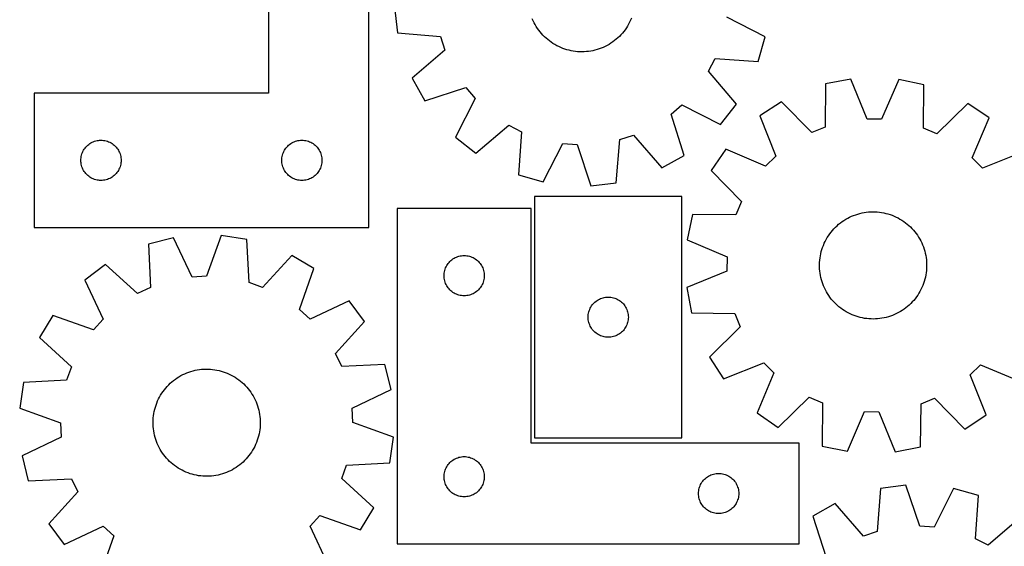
# Model space of a CAD drawing. Header units: millimetres. Extents: x 7 to 1243, y 7 to 1509.
# Tile 5 of 25: x 7 to 448, y 740 to 976. Entities that reach past the tile are written whole.
import ezdxf

# ---------------------------------------------------------------- set-up
doc = ezdxf.new("R2010")
doc.units = ezdxf.units.MM
doc.layers.add('CUT', color=7, linetype='CONTINUOUS', true_color=0x000000)

msp = doc.modelspace()

# ---------------------------------------------------------------- linework, layer by layer
at = {"layer": 'CUT'}
for p, q in [((117.949553, 1062.727327), (117.949553, 942.727327)), ((162.949553, 882.727327), (162.949553, 1062.727327)), ((174.396078, 981.267792), (175.738718, 969.809922)), ((236.519451, 975.211184), (236.126392, 976.107956)), ((236.948761, 974.331191), (236.519451, 975.211184)), ((280.181222, 975.433265), (279.760886, 974.54895)), ((280.565138, 976.333988), (280.181222, 975.433265)), ((340.500715, 968.00099), (323.277005, 976.877151)), ((237.413607, 973.469441), (236.948761, 974.331191)), ((237.913217, 972.627368), (237.413607, 973.469441)), ((238.446757, 971.806375), (237.913217, 972.627368)), ((239.01334, 971.007827), (238.446757, 971.806375)), ((239.612024, 970.233054), (239.01334, 971.007827)), ((277.139449, 970.423933), (276.517321, 969.667857)), ((277.730221, 971.204756), (277.139449, 970.423933)), ((278.288651, 972.009026), (277.730221, 971.204756)), ((278.813813, 972.835405), (278.288651, 972.009026)), ((279.30483, 973.682516), (278.813813, 972.835405)), ((279.760886, 974.54895), (279.30483, 973.682516)), ((175.738718, 969.809922), (195.048111, 968.200647)), ((195.048111, 968.200647), (197.027935, 962.083215)), ((240.241811, 969.483345), (239.612024, 970.233054)), ((240.901654, 968.759949), (240.241811, 969.483345)), ((241.590453, 968.064068), (240.901654, 968.759949)), ((242.307064, 967.396862), (241.590453, 968.064068)), ((243.050293, 966.75944), (242.307064, 967.396862)), ((243.818902, 966.152864), (243.050293, 966.75944)), ((244.611614, 965.578144), (243.818902, 966.152864)), ((272.974294, 966.30116), (272.18747, 965.718405)), ((273.736694, 966.915523), (272.974294, 966.30116)), ((274.4734, 967.560472), (273.736694, 966.915523)), ((275.183186, 968.234934), (274.4734, 967.560472)), ((275.864872, 968.937785), (275.183186, 968.234934)), ((276.517321, 969.667857), (275.864872, 968.937785)), ((337.356415, 956.901493), (340.500715, 968.00099)), ((197.027935, 962.083215), (182.322875, 949.465623)), ((245.427108, 965.036235), (244.611614, 965.578144)), ((246.264026, 964.52804), (245.427108, 965.036235)), ((247.120977, 964.054405), (246.264026, 964.52804)), ((247.996534, 963.616117), (247.120977, 964.054405)), ((248.889239, 963.213908), (247.996534, 963.616117)), ((249.797607, 962.848445), (248.889239, 963.213908)), ((250.720125, 962.520337), (249.797607, 962.848445)), ((251.655259, 962.23013), (250.720125, 962.520337)), ((252.601452, 961.978308), (251.655259, 962.23013)), ((253.557129, 961.765289), (252.601452, 961.978308)), ((254.520699, 961.591429), (253.557129, 961.765289)), ((255.490559, 961.457015), (254.520699, 961.591429)), ((261.35101, 961.486824), (260.377489, 961.382173)), ((262.319453, 961.631096), (261.35101, 961.486824)), ((263.281204, 961.81475), (262.319453, 961.631096)), ((264.234665, 962.037479), (263.281204, 961.81475)), ((265.178247, 962.298914), (264.234665, 962.037479)), ((266.11038, 962.598618), (265.178247, 962.298914)), ((267.029513, 962.936093), (266.11038, 962.598618)), ((267.934117, 963.310777), (267.029513, 962.936093)), ((268.822684, 963.722047), (267.934117, 963.310777)), ((269.693737, 964.169219), (268.822684, 963.722047)), ((270.545825, 964.651547), (269.693737, 964.169219)), ((271.377531, 965.168229), (270.545825, 964.651547)), ((272.18747, 965.718405), (271.377531, 965.168229)), ((256.465094, 961.362273), (255.490559, 961.457015)), ((257.442683, 961.307359), (256.465094, 961.362273)), ((258.421698, 961.292366), (257.442683, 961.307359)), ((259.40051, 961.317318), (258.421698, 961.292366)), ((260.377489, 961.382173), (259.40051, 961.317318)), ((315.110652, 952.651931), (318.036383, 958.377556)), ((318.036383, 958.377556), (337.356415, 956.901493)), ((182.322875, 949.465623), (187.948049, 939.393737)), ((327.626526, 937.860199), (315.110652, 952.651931)), ((378.892903, 949.120431), (367.557743, 946.975757)), ((386.202048, 931.175548), (378.892903, 949.120431)), ((400.275176, 948.920402), (392.631595, 931.115401)), ((411.568229, 946.564045), (400.275176, 948.920402)), ((187.948049, 939.393737), (206.403445, 945.296346)), ((206.403445, 945.296346), (210.573604, 940.402221)), ((367.557743, 946.975757), (367.309674, 927.601009)), ((411.453789, 927.188046), (411.568229, 946.564045)), ((117.949553, 942.727327), (12.949553, 942.727327)), ((12.949553, 942.727327), (12.949553, 882.727327)), ((210.573604, 940.402221), (201.816443, 923.117704)), ((298.295335, 933.395874), (303.18946, 937.566033)), ((303.18946, 937.566033), (320.473978, 928.808872)), ((320.473978, 928.808872), (327.626526, 937.860199)), ((347.726551, 938.977918), (338.07496, 932.65872)), ((361.34653, 925.196097), (347.726551, 938.977918)), ((431.246326, 938.196601), (417.370898, 924.671996)), ((440.778007, 931.697946), (431.246326, 938.196601)), ((304.197944, 914.940478), (298.295335, 933.395874)), ((338.07496, 932.65872), (345.26017, 914.663855)), ((392.631595, 931.115401), (386.202048, 931.175548)), ((433.257405, 913.840651), (440.778007, 931.697946)), ((210.86777, 915.965156), (225.659501, 928.48103)), ((225.659501, 928.48103), (231.385127, 925.555299)), ((367.309674, 927.601009), (361.34653, 925.196097)), ((417.370898, 924.671996), (411.453789, 927.188046)), ((201.816443, 923.117704), (210.86777, 915.965156)), ((231.385127, 925.555299), (229.909063, 906.235266)), ((273.78176, 902.731147), (275.391034, 922.04054)), ((275.391034, 922.04054), (281.508467, 924.020365)), ((281.508467, 924.020365), (294.126059, 909.315304)), ((35.155324, 917.227327), (35.466326, 917.727459)), ((35.466326, 917.727459), (35.809373, 918.20618)), ((35.809373, 918.20618), (36.182995, 918.661439)), ((36.182995, 918.661439), (36.585592, 919.091288)), ((36.585592, 919.091288), (37.015441, 919.493885)), ((37.015441, 919.493885), (37.4707, 919.867507)), ((37.4707, 919.867507), (37.949421, 920.210554)), ((37.949421, 920.210554), (38.449553, 920.521556)), ((38.449553, 920.521556), (38.968955, 920.799182)), ((38.968955, 920.799182), (39.505402, 921.042243)), ((39.505402, 921.042243), (40.056598, 921.249698)), ((40.056598, 921.249698), (40.620181, 921.420659)), ((40.620181, 921.420659), (41.19374, 921.554395)), ((41.19374, 921.554395), (41.774817, 921.650331)), ((41.774817, 921.650331), (42.360925, 921.708057)), ((42.360925, 921.708057), (42.949553, 921.727327)), ((42.949553, 921.727327), (43.538181, 921.708057)), ((43.538181, 921.708057), (44.124289, 921.650331)), ((44.124289, 921.650331), (44.705366, 921.554395)), ((44.705366, 921.554395), (45.278924, 921.420659)), ((45.278924, 921.420659), (45.842508, 921.249698)), ((45.842508, 921.249698), (46.393704, 921.042243)), ((46.393704, 921.042243), (46.930151, 920.799182)), ((46.930151, 920.799182), (47.449553, 920.521556)), ((47.449553, 920.521556), (47.949685, 920.210554)), ((47.949685, 920.210554), (48.428406, 919.867507)), ((48.428406, 919.867507), (48.883665, 919.493885)), ((48.883665, 919.493885), (49.313514, 919.091288)), ((49.313514, 919.091288), (49.716111, 918.661439)), ((49.716111, 918.661439), (50.089733, 918.20618)), ((50.089733, 918.20618), (50.432779, 917.727459)), ((50.432779, 917.727459), (50.743781, 917.227327)), ((125.155324, 917.227327), (125.466326, 917.727459)), ((125.466326, 917.727459), (125.809373, 918.20618)), ((125.809373, 918.20618), (126.182995, 918.661439)), ((126.182995, 918.661439), (126.585592, 919.091288)), ((126.585592, 919.091288), (127.015441, 919.493885)), ((127.015441, 919.493885), (127.4707, 919.867507)), ((127.4707, 919.867507), (127.949421, 920.210554)), ((127.949421, 920.210554), (128.449553, 920.521556)), ((128.449553, 920.521556), (128.968955, 920.799182)), ((128.968955, 920.799182), (129.505402, 921.042243)), ((129.505402, 921.042243), (130.056598, 921.249698)), ((130.056598, 921.249698), (130.620181, 921.420659)), ((130.620181, 921.420659), (131.19374, 921.554395)), ((131.19374, 921.554395), (131.774817, 921.650331)), ((131.774817, 921.650331), (132.360925, 921.708057)), ((132.360925, 921.708057), (132.949553, 921.727327)), ((132.949553, 921.727327), (133.538181, 921.708057)), ((133.538181, 921.708057), (134.124289, 921.650331)), ((134.124289, 921.650331), (134.705366, 921.554395)), ((134.705366, 921.554395), (135.278924, 921.420659)), ((135.278924, 921.420659), (135.842508, 921.249698)), ((135.842508, 921.249698), (136.393704, 921.042243)), ((136.393704, 921.042243), (136.930151, 920.799182)), ((136.930151, 920.799182), (137.449553, 920.521556)), ((137.449553, 920.521556), (137.949685, 920.210554)), ((137.949685, 920.210554), (138.428406, 919.867507)), ((138.428406, 919.867507), (138.883665, 919.493885)), ((138.883665, 919.493885), (139.313514, 919.091288)), ((139.313514, 919.091288), (139.716111, 918.661439)), ((139.716111, 918.661439), (140.089733, 918.20618)), ((140.089733, 918.20618), (140.432779, 917.727459)), ((140.432779, 917.727459), (140.743781, 917.227327)), ((241.008561, 903.090966), (249.884721, 920.314677)), ((249.884721, 920.314677), (256.294138, 919.802755)), ((256.294138, 919.802755), (262.32389, 901.388508)), ((322.813969, 917.680612), (316.315314, 908.14893)), ((340.671263, 910.160009), (322.813969, 917.680612)), ((33.949553, 912.727327), (33.968823, 913.315955)), ((33.968823, 913.315955), (34.026549, 913.902063)), ((34.026549, 913.902063), (34.122485, 914.48314)), ((34.122485, 914.48314), (34.25622, 915.056698)), ((34.25622, 915.056698), (34.427182, 915.620282)), ((34.427182, 915.620282), (34.634637, 916.171478)), ((34.634637, 916.171478), (34.877698, 916.707925)), ((34.877698, 916.707925), (35.155324, 917.227327)), ((50.743781, 917.227327), (51.021408, 916.707925)), ((51.021408, 916.707925), (51.264469, 916.171478)), ((51.264469, 916.171478), (51.471924, 915.620282)), ((51.471924, 915.620282), (51.642885, 915.056698)), ((51.642885, 915.056698), (51.77662, 914.48314)), ((51.77662, 914.48314), (51.872557, 913.902063)), ((51.872557, 913.902063), (51.930283, 913.315955)), ((51.930283, 913.315955), (51.949553, 912.727327)), ((123.949553, 912.727327), (123.968823, 913.315955)), ((123.968823, 913.315955), (124.026549, 913.902063)), ((124.026549, 913.902063), (124.122485, 914.48314)), ((124.122485, 914.48314), (124.25622, 915.056698)), ((124.25622, 915.056698), (124.427182, 915.620282)), ((124.427182, 915.620282), (124.634637, 916.171478)), ((124.634637, 916.171478), (124.877698, 916.707925)), ((124.877698, 916.707925), (125.155324, 917.227327)), ((140.743781, 917.227327), (141.021408, 916.707925)), ((141.021408, 916.707925), (141.264469, 916.171478)), ((141.264469, 916.171478), (141.471924, 915.620282)), ((141.471924, 915.620282), (141.642885, 915.056698)), ((141.642885, 915.056698), (141.77662, 914.48314)), ((141.77662, 914.48314), (141.872557, 913.902063)), ((141.872557, 913.902063), (141.930283, 913.315955)), ((141.930283, 913.315955), (141.949553, 912.727327)), ((294.126059, 909.315304), (304.197944, 914.940478)), ((345.26017, 914.663855), (340.671263, 910.160009)), ((437.76125, 909.251744), (433.257405, 913.840651)), ((455.756116, 916.436954), (437.76125, 909.251744)), ((33.968823, 912.138699), (33.949553, 912.727327)), ((34.026549, 911.552591), (33.968823, 912.138699)), ((34.122485, 910.971514), (34.026549, 911.552591)), ((34.25622, 910.397956), (34.122485, 910.971514)), ((34.427182, 909.834372), (34.25622, 910.397956)), ((34.634637, 909.283176), (34.427182, 909.834372)), ((34.877698, 908.746729), (34.634637, 909.283176)), ((35.155324, 908.227327), (34.877698, 908.746729)), ((51.021408, 908.746729), (50.743781, 908.227327)), ((51.264469, 909.283176), (51.021408, 908.746729)), ((51.471924, 909.834372), (51.264469, 909.283176)), ((51.642885, 910.397956), (51.471924, 909.834372)), ((51.77662, 910.971514), (51.642885, 910.397956)), ((51.872557, 911.552591), (51.77662, 910.971514)), ((51.930283, 912.138699), (51.872557, 911.552591)), ((51.949553, 912.727327), (51.930283, 912.138699)), ((123.968823, 912.138699), (123.949553, 912.727327)), ((124.026549, 911.552591), (123.968823, 912.138699)), ((124.122485, 910.971514), (124.026549, 911.552591)), ((124.25622, 910.397956), (124.122485, 910.971514)), ((124.427182, 909.834372), (124.25622, 910.397956)), ((124.634637, 909.283176), (124.427182, 909.834372)), ((124.877698, 908.746729), (124.634637, 909.283176)), ((125.155324, 908.227327), (124.877698, 908.746729)), ((141.021408, 908.746729), (140.743781, 908.227327)), ((141.264469, 909.283176), (141.021408, 908.746729)), ((141.471924, 909.834372), (141.264469, 909.283176)), ((141.642885, 910.397956), (141.471924, 909.834372)), ((141.77662, 910.971514), (141.642885, 910.397956)), ((141.872557, 911.552591), (141.77662, 910.971514)), ((141.930283, 912.138699), (141.872557, 911.552591)), ((141.949553, 912.727327), (141.930283, 912.138699)), ((35.466326, 907.727195), (35.155324, 908.227327)), ((35.809373, 907.248474), (35.466326, 907.727195)), ((36.182995, 906.793215), (35.809373, 907.248474)), ((36.585592, 906.363366), (36.182995, 906.793215)), ((37.015441, 905.960769), (36.585592, 906.363366)), ((37.4707, 905.587147), (37.015441, 905.960769)), ((37.949421, 905.244101), (37.4707, 905.587147)), ((38.449553, 904.933098), (37.949421, 905.244101)), ((38.968955, 904.655472), (38.449553, 904.933098)), ((39.505402, 904.412411), (38.968955, 904.655472)), ((40.056598, 904.204956), (39.505402, 904.412411)), ((40.620181, 904.033995), (40.056598, 904.204956)), ((45.842508, 904.204956), (45.278924, 904.033995)), ((46.393704, 904.412411), (45.842508, 904.204956)), ((46.930151, 904.655472), (46.393704, 904.412411)), ((47.449553, 904.933098), (46.930151, 904.655472)), ((47.949685, 905.244101), (47.449553, 904.933098)), ((48.428406, 905.587147), (47.949685, 905.244101)), ((48.883665, 905.960769), (48.428406, 905.587147)), ((49.313514, 906.363366), (48.883665, 905.960769)), ((49.716111, 906.793215), (49.313514, 906.363366)), ((50.089733, 907.248474), (49.716111, 906.793215)), ((50.432779, 907.727195), (50.089733, 907.248474)), ((50.743781, 908.227327), (50.432779, 907.727195)), ((125.466326, 907.727195), (125.155324, 908.227327)), ((125.809373, 907.248474), (125.466326, 907.727195)), ((126.182995, 906.793215), (125.809373, 907.248474)), ((126.585592, 906.363366), (126.182995, 906.793215)), ((127.015441, 905.960769), (126.585592, 906.363366)), ((127.4707, 905.587147), (127.015441, 905.960769)), ((127.949421, 905.244101), (127.4707, 905.587147)), ((128.449553, 904.933098), (127.949421, 905.244101)), ((128.968955, 904.655472), (128.449553, 904.933098)), ((129.505402, 904.412411), (128.968955, 904.655472)), ((130.056598, 904.204956), (129.505402, 904.412411)), ((130.620181, 904.033995), (130.056598, 904.204956)), ((135.842508, 904.204956), (135.278924, 904.033995)), ((136.393704, 904.412411), (135.842508, 904.204956)), ((136.930151, 904.655472), (136.393704, 904.412411)), ((137.449553, 904.933098), (136.930151, 904.655472)), ((137.949685, 905.244101), (137.449553, 904.933098)), ((138.428406, 905.587147), (137.949685, 905.244101)), ((138.883665, 905.960769), (138.428406, 905.587147)), ((139.313514, 906.363366), (138.883665, 905.960769)), ((139.716111, 906.793215), (139.313514, 906.363366)), ((140.089733, 907.248474), (139.716111, 906.793215)), ((140.432779, 907.727195), (140.089733, 907.248474)), ((140.743781, 908.227327), (140.432779, 907.727195)), ((229.909063, 906.235266), (241.008561, 903.090966)), ((316.315314, 908.14893), (329.839919, 894.273503)), ((41.19374, 903.90026), (40.620181, 904.033995)), ((41.774817, 903.804323), (41.19374, 903.90026)), ((42.360925, 903.746597), (41.774817, 903.804323)), ((42.949553, 903.727327), (42.360925, 903.746597)), ((43.538181, 903.746597), (42.949553, 903.727327)), ((44.124289, 903.804323), (43.538181, 903.746597)), ((44.705366, 903.90026), (44.124289, 903.804323)), ((45.278924, 904.033995), (44.705366, 903.90026)), ((131.19374, 903.90026), (130.620181, 904.033995)), ((131.774817, 903.804323), (131.19374, 903.90026)), ((132.360925, 903.746597), (131.774817, 903.804323)), ((132.949553, 903.727327), (132.360925, 903.746597)), ((133.538181, 903.746597), (132.949553, 903.727327)), ((134.124289, 903.804323), (133.538181, 903.746597)), ((134.705366, 903.90026), (134.124289, 903.804323)), ((135.278924, 904.033995), (134.705366, 903.90026)), ((262.32389, 901.388508), (273.78176, 902.731147)), ((237.17489, 896.549346), (237.17489, 788.549346)), ((303.17489, 896.549346), (237.17489, 896.549346)), ((303.17489, 788.549346), (303.17489, 896.549346)), ((235.622039, 891.128205), (175.622039, 891.128205)), ((175.622039, 891.128205), (175.622039, 741.128205)), ((235.622039, 786.128205), (235.622039, 891.128205)), ((329.839919, 894.273503), (327.323868, 888.356394)), ((307.94787, 888.470833), (305.591512, 877.17778)), ((327.323868, 888.356394), (307.94787, 888.470833)), ((376.580207, 886.360658), (377.432803, 886.842088)), ((377.432803, 886.842088), (378.304326, 887.288341)), ((378.304326, 887.288341), (379.193327, 887.698675)), ((379.193327, 887.698675), (380.098324, 888.072406)), ((380.098324, 888.072406), (381.017812, 888.408913)), ((381.017812, 888.408913), (381.950261, 888.707635)), ((381.950261, 888.707635), (382.894118, 888.968075)), ((382.894118, 888.968075), (383.847812, 889.1898)), ((383.847812, 889.1898), (384.809757, 889.37244)), ((384.809757, 889.37244), (385.778351, 889.515692)), ((385.778351, 889.515692), (386.751982, 889.619318)), ((386.751982, 889.619318), (387.729029, 889.683144)), ((387.729029, 889.683144), (388.707866, 889.707064)), ((388.707866, 889.707064), (389.686865, 889.691039)), ((389.686865, 889.691039), (390.664395, 889.635096)), ((390.664395, 889.635096), (391.63883, 889.539327)), ((391.63883, 889.539327), (392.608548, 889.403892)), ((392.608548, 889.403892), (393.571935, 889.229016)), ((393.571935, 889.229016), (394.527387, 889.014991)), ((394.527387, 889.014991), (395.473313, 888.762172)), ((395.473313, 888.762172), (396.408141, 888.470981)), ((396.408141, 888.470981), (397.330313, 888.141901)), ((397.330313, 888.141901), (398.238296, 887.775481)), ((398.238296, 887.775481), (399.130577, 887.372331)), ((399.130577, 887.372331), (400.005671, 886.933122)), ((400.005671, 886.933122), (400.862122, 886.458584)), ((12.949553, 882.727327), (162.949553, 882.727327)), ((371.256648, 882.080025), (371.939074, 882.782158)), ((371.939074, 882.782158), (372.64957, 883.455872)), ((372.64957, 883.455872), (373.386955, 884.100044)), ((373.386955, 884.100044), (374.150002, 884.713604)), ((374.150002, 884.713604), (374.937439, 885.295529)), ((374.937439, 885.295529), (375.747957, 885.844852)), ((375.747957, 885.844852), (376.580207, 886.360658)), ((400.862122, 886.458584), (401.698505, 885.949508)), ((401.698505, 885.949508), (402.513428, 885.40674)), ((402.513428, 885.40674), (403.305533, 884.831185)), ((403.305533, 884.831185), (404.073504, 884.2238)), ((404.073504, 884.2238), (404.81606, 883.585595)), ((404.81606, 883.585595), (405.531968, 882.917634)), ((405.531968, 882.917634), (406.220034, 882.221029)), ((406.220034, 882.221029), (406.879114, 881.496937)), ((75.481985, 878.004414), (64.292586, 875.196775)), ((83.833906, 860.520484), (75.481985, 878.004414)), ((96.839007, 879.062332), (90.25586, 860.838595)), ((108.2511, 877.374254), (96.839007, 879.062332)), ((367.811693, 877.338921), (368.303603, 878.185515)), ((368.303603, 878.185515), (368.829634, 879.011339)), ((368.829634, 879.011339), (369.388912, 879.815021)), ((369.388912, 879.815021), (369.980505, 880.595221)), ((369.980505, 880.595221), (370.60343, 881.350641)), ((370.60343, 881.350641), (371.256648, 882.080025)), ((406.879114, 881.496937), (407.508111, 880.746565)), ((407.508111, 880.746565), (408.105978, 879.971162)), ((408.105978, 879.971162), (408.67172, 879.172018)), ((408.67172, 879.172018), (409.204395, 878.350463)), ((409.204395, 878.350463), (409.703117, 877.507865)), ((64.292586, 875.196775), (65.184474, 855.840976)), ((109.276459, 858.025067), (108.2511, 877.374254)), ((305.591512, 877.17778), (323.396514, 869.534199)), ((365.89057, 872.844817), (366.20077, 873.77351)), ((366.20077, 873.77351), (366.548592, 874.688778)), ((366.548592, 874.688778), (366.933457, 875.589097)), ((366.933457, 875.589097), (367.354725, 876.472968)), ((367.354725, 876.472968), (367.811693, 877.338921)), ((409.703117, 877.507865), (410.167055, 876.645626)), ((410.167055, 876.645626), (410.595438, 875.765181)), ((410.595438, 875.765181), (410.987552, 874.867995)), ((410.987552, 874.867995), (411.342745, 873.955563)), ((411.342745, 873.955563), (411.660425, 873.029401)), ((128.387264, 870.178664), (115.331307, 855.861387)), ((138.284664, 864.251865), (128.387264, 870.178664)), ((200.621907, 868.611432), (201.122039, 868.922434)), ((201.122039, 868.922434), (201.641441, 869.20006)), ((201.641441, 869.20006), (202.177888, 869.443121)), ((202.177888, 869.443121), (202.729084, 869.650576)), ((202.729084, 869.650576), (203.292667, 869.821538)), ((203.292667, 869.821538), (203.866226, 869.955273)), ((203.866226, 869.955273), (204.447303, 870.051209)), ((204.447303, 870.051209), (205.033411, 870.108935)), ((205.033411, 870.108935), (205.622039, 870.128205)), ((205.622039, 870.128205), (206.210667, 870.108935)), ((206.210667, 870.108935), (206.796775, 870.051209)), ((206.796775, 870.051209), (207.377852, 869.955273)), ((207.377852, 869.955273), (207.95141, 869.821538)), ((207.95141, 869.821538), (208.514994, 869.650576)), ((208.514994, 869.650576), (209.06619, 869.443121)), ((209.06619, 869.443121), (209.602637, 869.20006)), ((209.602637, 869.20006), (210.122039, 868.922434)), ((210.122039, 868.922434), (210.622171, 868.611432)), ((323.396514, 869.534199), (323.336366, 863.104653)), ((364.919733, 868.054706), (365.035359, 869.026984)), ((365.035359, 869.026984), (365.190547, 869.993738)), ((365.190547, 869.993738), (365.385038, 870.953357)), ((365.385038, 870.953357), (365.618509, 871.904244)), ((365.618509, 871.904244), (365.89057, 872.844817)), ((411.660425, 873.029401), (411.940064, 872.091053)), ((411.940064, 872.091053), (412.181197, 871.14208)), ((412.181197, 871.14208), (412.383422, 870.184061)), ((412.383422, 870.184061), (412.546402, 869.218591)), ((412.546402, 869.218591), (412.669866, 868.247277)), ((44.966118, 866.046409), (35.702899, 859.170491)), ((59.373097, 853.089505), (44.966118, 866.046409)), ((197.099668, 864.02116), (197.307123, 864.572356)), ((197.307123, 864.572356), (197.550184, 865.108803)), ((197.550184, 865.108803), (197.82781, 865.628205)), ((197.82781, 865.628205), (198.138812, 866.128337)), ((198.138812, 866.128337), (198.481859, 866.607058)), ((198.481859, 866.607058), (198.855481, 867.062318)), ((198.855481, 867.062318), (199.258078, 867.492166)), ((199.258078, 867.492166), (199.687927, 867.894763)), ((199.687927, 867.894763), (200.143186, 868.268385)), ((200.143186, 868.268385), (200.621907, 868.611432)), ((210.622171, 868.611432), (211.100892, 868.268385)), ((211.100892, 868.268385), (211.556151, 867.894763)), ((211.556151, 867.894763), (211.986, 867.492166)), ((211.986, 867.492166), (212.388597, 867.062318)), ((212.388597, 867.062318), (212.762219, 866.607058)), ((212.762219, 866.607058), (213.105265, 866.128337)), ((213.105265, 866.128337), (213.416267, 865.628205)), ((213.416267, 865.628205), (213.693894, 865.108803)), ((213.693894, 865.108803), (213.936955, 864.572356)), ((213.936955, 864.572356), (214.14441, 864.02116)), ((364.807869, 866.100052), (364.843861, 867.07852)), ((364.811818, 865.12093), (364.807869, 866.100052)), ((364.855701, 864.142784), (364.811818, 865.12093)), ((364.843861, 867.07852), (364.919733, 868.054706)), ((412.669866, 868.247277), (412.753609, 867.271735)), ((412.753609, 867.271735), (412.797492, 866.293589)), ((412.80144, 865.314467), (412.765449, 864.335999)), ((412.797492, 866.293589), (412.80144, 865.314467)), ((90.25586, 860.838595), (83.833906, 860.520484)), ((131.827358, 845.983159), (138.284664, 864.251865)), ((196.622039, 861.128205), (196.641309, 861.716833)), ((196.641309, 860.539577), (196.622039, 861.128205)), ((196.641309, 861.716833), (196.699035, 862.302941)), ((196.699035, 859.953469), (196.641309, 860.539577)), ((196.699035, 862.302941), (196.794971, 862.884018)), ((196.794971, 862.884018), (196.928706, 863.457577)), ((196.928706, 863.457577), (197.099668, 864.02116)), ((214.14441, 864.02116), (214.315371, 863.457577)), ((214.315371, 863.457577), (214.449106, 862.884018)), ((214.449106, 862.884018), (214.545043, 862.302941)), ((214.545043, 862.302941), (214.602769, 861.716833)), ((214.602769, 860.539577), (214.545043, 859.953469)), ((214.602769, 861.716833), (214.622039, 861.128205)), ((214.622039, 861.128205), (214.602769, 860.539577)), ((323.336366, 863.104653), (305.391483, 855.795507)), ((364.939444, 863.167242), (364.855701, 864.142784)), ((365.062908, 862.195928), (364.939444, 863.167242)), ((365.225888, 861.230458), (365.062908, 862.195928)), ((365.428113, 860.272439), (365.225888, 861.230458)), ((365.669245, 859.323465), (365.428113, 860.272439)), ((412.224272, 860.461162), (411.990801, 859.510275)), ((412.418763, 861.420781), (412.224272, 860.461162)), ((412.573951, 862.387534), (412.418763, 861.420781)), ((412.689577, 863.359813), (412.573951, 862.387534)), ((412.765449, 864.335999), (412.689577, 863.359813)), ((35.702899, 859.170491), (43.934039, 841.629375)), ((65.184474, 855.840976), (59.373097, 853.089505)), ((115.331307, 855.861387), (109.276459, 858.025067)), ((196.794971, 859.372392), (196.699035, 859.953469)), ((196.928706, 858.798834), (196.794971, 859.372392)), ((197.099668, 858.23525), (196.928706, 858.798834)), ((197.307123, 857.684054), (197.099668, 858.23525)), ((197.550184, 857.147607), (197.307123, 857.684054)), ((197.82781, 856.628205), (197.550184, 857.147607)), ((198.138812, 856.128073), (197.82781, 856.628205)), ((198.481859, 855.649352), (198.138812, 856.128073)), ((198.855481, 855.194093), (198.481859, 855.649352)), ((212.762219, 855.649352), (212.388597, 855.194093)), ((213.105265, 856.128073), (212.762219, 855.649352)), ((213.416267, 856.628205), (213.105265, 856.128073)), ((213.693894, 857.147607), (213.416267, 856.628205)), ((213.936955, 857.684054), (213.693894, 857.147607)), ((214.14441, 858.23525), (213.936955, 857.684054)), ((214.315371, 858.798834), (214.14441, 858.23525)), ((214.449106, 859.372392), (214.315371, 858.798834)), ((214.545043, 859.953469), (214.449106, 859.372392)), ((305.391483, 855.795507), (307.536157, 844.460348)), ((365.948885, 858.385117), (365.669245, 859.323465)), ((366.266565, 857.458956), (365.948885, 858.385117)), ((366.621758, 856.546524), (366.266565, 857.458956)), ((367.013872, 855.649338), (366.621758, 856.546524)), ((367.442255, 854.768893), (367.013872, 855.649338)), ((410.675853, 855.825422), (410.254585, 854.94155)), ((411.060718, 856.725741), (410.675853, 855.825422)), ((411.40854, 857.641009), (411.060718, 856.725741)), ((411.71874, 858.569702), (411.40854, 857.641009)), ((411.990801, 859.510275), (411.71874, 858.569702)), ((199.258078, 854.764244), (198.855481, 855.194093)), ((199.687927, 854.361647), (199.258078, 854.764244)), ((200.143186, 853.988025), (199.687927, 854.361647)), ((200.621907, 853.644979), (200.143186, 853.988025)), ((201.122039, 853.333977), (200.621907, 853.644979)), ((201.641441, 853.056351), (201.122039, 853.333977)), ((202.177888, 852.813289), (201.641441, 853.056351)), ((202.729084, 852.605834), (202.177888, 852.813289)), ((203.292667, 852.434873), (202.729084, 852.605834)), ((203.866226, 852.301138), (203.292667, 852.434873)), ((204.447303, 852.205201), (203.866226, 852.301138)), ((205.033411, 852.147475), (204.447303, 852.205201)), ((205.622039, 852.128205), (205.033411, 852.147475)), ((206.210667, 852.147475), (205.622039, 852.128205)), ((206.796775, 852.205201), (206.210667, 852.147475)), ((207.377852, 852.301138), (206.796775, 852.205201)), ((207.95141, 852.434873), (207.377852, 852.301138)), ((208.514994, 852.605834), (207.95141, 852.434873)), ((209.06619, 852.813289), (208.514994, 852.605834)), ((209.602637, 853.056351), (209.06619, 852.813289)), ((210.122039, 853.333977), (209.602637, 853.056351)), ((210.622171, 853.644979), (210.122039, 853.333977)), ((211.100892, 853.988025), (210.622171, 853.644979)), ((211.556151, 854.361647), (211.100892, 853.988025)), ((211.986, 854.764244), (211.556151, 854.361647)), ((212.388597, 855.194093), (211.986, 854.764244)), ((267.281935, 851.071717), (267.845519, 851.242678)), ((267.845519, 851.242678), (268.419077, 851.376413)), ((268.419077, 851.376413), (269.000154, 851.472349)), ((269.000154, 851.472349), (269.586262, 851.530076)), ((269.586262, 851.530076), (270.17489, 851.549346)), ((270.17489, 851.549346), (270.763518, 851.530076)), ((270.763518, 851.530076), (271.349626, 851.472349)), ((271.349626, 851.472349), (271.930703, 851.376413)), ((271.930703, 851.376413), (272.504261, 851.242678)), ((272.504261, 851.242678), (273.067845, 851.071717)), ((367.906193, 853.906654), (367.442255, 854.768893)), ((368.404915, 853.064056), (367.906193, 853.906654)), ((368.93759, 852.242501), (368.404915, 853.064056)), ((369.503332, 851.443357), (368.93759, 852.242501)), ((370.101199, 850.667954), (369.503332, 851.443357)), ((408.220398, 851.599498), (407.628805, 850.819298)), ((408.779676, 852.40318), (408.220398, 851.599498)), ((409.305707, 853.229004), (408.779676, 852.40318)), ((409.797617, 854.075597), (409.305707, 853.229004)), ((410.254585, 854.94155), (409.797617, 854.075597)), ((154.13442, 849.89823), (136.593304, 841.66709)), ((161.010337, 840.635011), (154.13442, 849.89823)), ((262.103035, 846.529944), (262.380661, 847.049346)), ((262.380661, 847.049346), (262.691663, 847.549478)), ((262.691663, 847.549478), (263.03471, 848.028199)), ((263.03471, 848.028199), (263.408332, 848.483458)), ((263.408332, 848.483458), (263.810929, 848.913307)), ((263.810929, 848.913307), (264.240778, 849.315904)), ((264.240778, 849.315904), (264.696037, 849.689526)), ((264.696037, 849.689526), (265.174758, 850.032572)), ((265.174758, 850.032572), (265.67489, 850.343574)), ((265.67489, 850.343574), (266.194292, 850.6212)), ((266.194292, 850.6212), (266.730739, 850.864261)), ((266.730739, 850.864261), (267.281935, 851.071717)), ((273.067845, 851.071717), (273.619041, 850.864261)), ((273.619041, 850.864261), (274.155488, 850.6212)), ((274.155488, 850.6212), (274.67489, 850.343574)), ((274.67489, 850.343574), (275.175022, 850.032572)), ((275.175022, 850.032572), (275.653743, 849.689526)), ((275.653743, 849.689526), (276.109002, 849.315904)), ((276.109002, 849.315904), (276.538851, 848.913307)), ((276.538851, 848.913307), (276.941448, 848.483458)), ((276.941448, 848.483458), (277.31507, 848.028199)), ((277.31507, 848.028199), (277.658116, 847.549478)), ((277.658116, 847.549478), (277.969119, 847.049346)), ((277.969119, 847.049346), (278.246745, 846.529944)), ((370.730196, 849.917582), (370.101199, 850.667954)), ((371.389276, 849.19349), (370.730196, 849.917582)), ((372.077342, 848.496884), (371.389276, 849.19349)), ((372.79325, 847.828923), (372.077342, 848.496884)), ((373.535806, 847.190719), (372.79325, 847.828923)), ((374.303776, 846.583334), (373.535806, 847.190719)), ((404.222355, 847.314475), (403.459308, 846.700915)), ((404.95974, 847.958647), (404.222355, 847.314475)), ((405.670236, 848.632361), (404.95974, 847.958647)), ((406.352662, 849.334494), (405.670236, 848.632361)), ((407.00588, 850.063877), (406.352662, 849.334494)), ((407.628805, 850.819298), (407.00588, 850.063877)), ((21.349263, 843.320735), (15.422465, 833.423335)), ((39.61797, 836.86343), (21.349263, 843.320735)), ((136.593304, 841.66709), (131.827358, 845.983159)), ((261.17489, 842.549346), (261.19416, 843.137974)), ((261.19416, 841.960717), (261.17489, 842.549346)), ((261.19416, 843.137974), (261.251886, 843.724081)), ((261.251886, 843.724081), (261.347822, 844.305159)), ((261.347822, 844.305159), (261.481557, 844.878717)), ((261.481557, 844.878717), (261.652519, 845.442301)), ((261.652519, 845.442301), (261.859974, 845.993497)), ((261.859974, 845.993497), (262.103035, 846.529944)), ((278.246745, 846.529944), (278.489806, 845.993497)), ((278.489806, 845.993497), (278.697261, 845.442301)), ((278.697261, 845.442301), (278.868222, 844.878717)), ((278.868222, 844.878717), (279.001957, 844.305159)), ((279.001957, 844.305159), (279.097894, 843.724081)), ((279.097894, 843.724081), (279.15562, 843.137974)), ((279.15562, 843.137974), (279.17489, 842.549346)), ((279.17489, 842.549346), (279.15562, 841.960717)), ((307.536157, 844.460348), (326.910906, 844.212279)), ((326.910906, 844.212279), (329.315817, 838.249135)), ((375.095882, 846.007779), (374.303776, 846.583334)), ((375.910804, 845.465011), (375.095882, 846.007779)), ((376.747187, 844.955935), (375.910804, 845.465011)), ((377.603639, 844.481397), (376.747187, 844.955935)), ((378.478733, 844.042188), (377.603639, 844.481397)), ((379.371014, 843.639037), (378.478733, 844.042188)), ((380.278996, 843.272618), (379.371014, 843.639037)), ((381.201169, 842.943538), (380.278996, 843.272618)), ((382.135996, 842.652347), (381.201169, 842.943538)), ((383.081923, 842.399528), (382.135996, 842.652347)), ((394.715192, 842.446444), (393.761498, 842.224719)), ((395.659049, 842.706884), (394.715192, 842.446444)), ((396.591498, 843.005606), (395.659049, 842.706884)), ((397.510986, 843.342112), (396.591498, 843.005606)), ((398.415983, 843.715844), (397.510986, 843.342112)), ((399.304983, 844.126177), (398.415983, 843.715844)), ((400.176507, 844.572431), (399.304983, 844.126177)), ((401.029103, 845.053861), (400.176507, 844.572431)), ((401.861353, 845.569667), (401.029103, 845.053861)), ((402.671871, 846.118989), (401.861353, 845.569667)), ((403.459308, 846.700915), (402.671871, 846.118989)), ((43.934039, 841.629375), (39.61797, 836.86343)), ((148.053434, 826.228031), (161.010337, 840.635011)), ((261.251886, 841.37461), (261.19416, 841.960717)), ((261.347822, 840.793533), (261.251886, 841.37461)), ((261.481557, 840.219974), (261.347822, 840.793533)), ((261.652519, 839.65639), (261.481557, 840.219974)), ((261.859974, 839.105195), (261.652519, 839.65639)), ((262.103035, 838.568747), (261.859974, 839.105195)), ((262.380661, 838.049346), (262.103035, 838.568747)), ((262.691663, 837.549214), (262.380661, 838.049346)), ((277.969119, 838.049346), (277.658116, 837.549214)), ((278.246745, 838.568747), (277.969119, 838.049346)), ((278.489806, 839.105195), (278.246745, 838.568747)), ((278.697261, 839.65639), (278.489806, 839.105195)), ((278.868222, 840.219974), (278.697261, 839.65639)), ((279.001957, 840.793533), (278.868222, 840.219974)), ((279.097894, 841.37461), (279.001957, 840.793533)), ((279.15562, 841.960717), (279.097894, 841.37461)), ((329.315817, 838.249135), (315.533996, 824.629156)), ((384.037375, 842.185503), (383.081923, 842.399528)), ((385.000762, 842.010627), (384.037375, 842.185503)), ((385.970479, 841.875192), (385.000762, 842.010627)), ((386.944914, 841.779423), (385.970479, 841.875192)), ((387.922445, 841.723479), (386.944914, 841.779423)), ((388.901443, 841.707455), (387.922445, 841.723479)), ((389.880281, 841.731375), (388.901443, 841.707455)), ((390.857328, 841.795201), (389.880281, 841.731375)), ((391.830959, 841.898826), (390.857328, 841.795201)), ((392.799553, 842.042078), (391.830959, 841.898826)), ((393.761498, 842.224719), (392.799553, 842.042078)), ((263.03471, 837.070493), (262.691663, 837.549214)), ((263.408332, 836.615233), (263.03471, 837.070493)), ((263.810929, 836.185385), (263.408332, 836.615233)), ((264.240778, 835.782787), (263.810929, 836.185385)), ((264.696037, 835.409166), (264.240778, 835.782787)), ((265.174758, 835.066119), (264.696037, 835.409166)), ((265.67489, 834.755117), (265.174758, 835.066119)), ((266.194292, 834.477491), (265.67489, 834.755117)), ((266.730739, 834.23443), (266.194292, 834.477491)), ((267.281935, 834.026974), (266.730739, 834.23443)), ((267.845519, 833.856013), (267.281935, 834.026974)), ((268.419077, 833.722278), (267.845519, 833.856013)), ((269.000154, 833.626342), (268.419077, 833.722278)), ((269.586262, 833.568615), (269.000154, 833.626342)), ((271.349626, 833.626342), (270.763518, 833.568615)), ((271.930703, 833.722278), (271.349626, 833.626342)), ((272.504261, 833.856013), (271.930703, 833.722278)), ((273.067845, 834.026974), (272.504261, 833.856013)), ((273.619041, 834.23443), (273.067845, 834.026974)), ((274.155488, 834.477491), (273.619041, 834.23443)), ((274.67489, 834.755117), (274.155488, 834.477491)), ((275.175022, 835.066119), (274.67489, 834.755117)), ((275.653743, 835.409166), (275.175022, 835.066119)), ((276.109002, 835.782787), (275.653743, 835.409166)), ((276.538851, 836.185385), (276.109002, 835.782787)), ((276.941448, 836.615233), (276.538851, 836.185385)), ((277.31507, 837.070493), (276.941448, 836.615233)), ((277.658116, 837.549214), (277.31507, 837.070493)), ((15.422465, 833.423335), (29.739741, 820.367378)), ((270.17489, 833.549346), (269.586262, 833.568615)), ((270.763518, 833.568615), (270.17489, 833.549346)), ((150.804905, 820.416655), (148.053434, 826.228031)), ((29.739741, 820.367378), (27.576061, 814.312531)), ((170.160704, 821.308542), (150.804905, 820.416655)), ((172.968343, 810.119144), (170.160704, 821.308542)), ((315.533996, 824.629156), (321.853194, 814.977565)), ((321.853194, 814.977565), (339.84806, 822.162774)), ((339.84806, 822.162774), (344.351905, 817.573868)), ((432.34914, 816.750664), (436.938047, 821.254509)), ((436.938047, 821.254509), (454.795341, 813.733907)), ((77.896347, 815.875412), (78.745138, 816.363519)), ((78.745138, 816.363519), (79.613132, 816.8166)), ((79.613132, 816.8166), (80.498884, 817.233899)), ((80.498884, 817.233899), (81.40092, 817.614722)), ((81.40092, 817.614722), (82.317739, 817.958435)), ((82.317739, 817.958435), (83.247814, 818.264467)), ((83.247814, 818.264467), (84.189598, 818.532307)), ((84.189598, 818.532307), (85.141523, 818.761511)), ((85.141523, 818.761511), (86.102004, 818.951696)), ((86.102004, 818.951696), (87.069444, 819.102546)), ((87.069444, 819.102546), (88.042231, 819.21381)), ((88.042231, 819.21381), (89.018748, 819.285303)), ((89.018748, 819.285303), (89.997367, 819.316906)), ((89.997367, 819.316906), (90.976461, 819.308566)), ((90.976461, 819.308566), (91.954401, 819.260297)), ((91.954401, 819.260297), (92.929557, 819.172179)), ((92.929557, 819.172179), (93.900308, 819.04436)), ((93.900308, 819.04436), (94.865038, 818.877051)), ((94.865038, 818.877051), (95.82214, 818.670531)), ((95.82214, 818.670531), (96.770022, 818.425145)), ((96.770022, 818.425145), (97.707107, 818.1413)), ((97.707107, 818.1413), (98.631834, 817.819469)), ((98.631834, 817.819469), (99.542664, 817.460187)), ((99.542664, 817.460187), (100.438082, 817.064053)), ((100.438082, 817.064053), (101.316596, 816.631726)), ((101.316596, 816.631726), (102.176746, 816.163925)), ((102.176746, 816.163925), (103.017099, 815.661429)), ((344.351905, 817.573868), (336.831303, 799.716573)), ((439.534349, 798.755799), (432.34914, 816.750664)), ((8.226874, 813.287172), (6.538797, 801.875079)), ((27.576061, 814.312531), (8.226874, 813.287172)), ((71.959078, 810.818638), (72.606551, 811.553126)), ((72.606551, 811.553126), (73.283445, 812.260594)), ((73.283445, 812.260594), (73.988631, 812.939863)), ((73.988631, 812.939863), (74.720938, 813.589804)), ((74.720938, 813.589804), (75.479145, 814.209334)), ((75.479145, 814.209334), (76.26199, 814.797422)), ((76.26199, 814.797422), (77.068172, 815.35309)), ((77.068172, 815.35309), (77.896347, 815.875412)), ((103.017099, 815.661429), (103.836257, 815.125075)), ((103.836257, 815.125075), (104.632855, 814.555755)), ((104.632855, 814.555755), (105.405569, 813.954416)), ((105.405569, 813.954416), (106.153113, 813.32206)), ((106.153113, 813.32206), (106.874241, 812.659738)), ((106.874241, 812.659738), (107.567754, 811.968555)), ((107.567754, 811.968555), (108.232497, 811.249659)), ((69.198916, 806.785129), (69.684165, 807.635557)), ((69.684165, 807.635557), (70.203698, 808.465485)), ((70.203698, 808.465485), (70.756651, 809.273531)), ((70.756651, 809.273531), (71.342102, 810.058351)), ((71.342102, 810.058351), (71.959078, 810.818638)), ((108.232497, 811.249659), (108.867364, 810.504247)), ((108.867364, 810.504247), (109.471299, 809.73356)), ((109.471299, 809.73356), (110.043296, 808.938881)), ((110.043296, 808.938881), (110.582403, 808.121533)), ((110.582403, 808.121533), (111.087723, 807.282875)), ((111.087723, 807.282875), (111.558415, 806.424304)), ((155.484412, 801.767222), (172.968343, 810.119144)), ((67.313127, 802.276084), (67.616028, 803.207183)), ((67.616028, 803.207183), (67.956655, 804.125153)), ((67.956655, 804.125153), (68.334441, 805.028465)), ((68.334441, 805.028465), (68.748758, 805.915616)), ((68.748758, 805.915616), (69.198916, 806.785129)), ((111.558415, 806.424304), (111.993695, 805.547248)), ((111.993695, 805.547248), (112.392839, 804.653168)), ((112.392839, 804.653168), (112.755183, 803.743552)), ((112.755183, 803.743552), (113.080123, 802.819913)), ((113.080123, 802.819913), (113.367118, 801.883788)), ((346.362984, 793.217918), (360.238411, 806.742523)), ((360.238411, 806.742523), (366.155521, 804.226473)), ((366.155521, 804.226473), (366.041081, 784.850474)), ((410.051566, 784.438762), (410.299635, 803.81351)), ((410.299635, 803.81351), (416.26278, 806.218422)), ((416.26278, 806.218422), (429.882758, 792.436601)), ((6.538797, 801.875079), (24.762534, 795.291932)), ((66.379917, 797.4785), (66.487908, 798.451656)), ((66.487908, 798.451656), (66.635503, 799.419598)), ((66.635503, 799.419598), (66.822456, 800.380714)), ((66.822456, 800.380714), (67.048456, 801.333404)), ((67.048456, 801.333404), (67.313127, 802.276084)), ((113.367118, 801.883788), (113.615692, 800.936737)), ((113.615692, 800.936737), (113.82543, 799.980335)), ((113.82543, 799.980335), (113.995983, 799.016174)), ((113.995983, 799.016174), (114.127068, 798.045858)), ((155.802523, 795.345268), (155.484412, 801.767222)), ((336.831303, 799.716573), (346.362984, 793.217918)), ((377.334134, 782.494117), (384.977715, 800.299118)), ((384.977715, 800.299118), (391.407262, 800.238971)), ((391.407262, 800.238971), (398.716407, 782.294088)), ((429.882758, 792.436601), (439.534349, 798.755799)), ((24.762534, 795.291932), (25.080644, 788.869978)), ((66.283399, 795.523028), (66.311709, 796.501749)), ((66.295033, 794.543968), (66.283399, 795.523028)), ((66.346591, 793.566196), (66.295033, 794.543968)), ((66.311709, 796.501749), (66.379917, 797.4785)), ((114.127068, 798.045858), (114.218465, 797.071004)), ((114.253347, 794.135451), (114.18514, 793.1587)), ((114.218465, 797.071004), (114.270024, 796.093232)), ((114.281658, 795.114172), (114.253347, 794.135451)), ((114.270024, 796.093232), (114.281658, 795.114172)), ((174.02626, 788.762121), (155.802523, 795.345268)), ((66.437989, 792.591342), (66.346591, 793.566196)), ((66.569073, 791.621026), (66.437989, 792.591342)), ((66.739627, 790.656865), (66.569073, 791.621026)), ((66.949364, 789.700463), (66.739627, 790.656865)), ((67.197938, 788.753412), (66.949364, 789.700463)), ((113.742601, 790.256486), (113.516601, 789.303796)), ((113.929554, 791.217602), (113.742601, 790.256486)), ((114.077149, 792.185544), (113.929554, 791.217602)), ((114.18514, 793.1587), (114.077149, 792.185544)), ((25.080644, 788.869978), (7.596714, 780.518056)), ((67.484934, 787.817287), (67.197938, 788.753412)), ((67.809874, 786.893648), (67.484934, 787.817287)), ((68.172218, 785.984032), (67.809874, 786.893648)), ((68.571362, 785.089952), (68.172218, 785.984032)), ((69.006642, 784.212896), (68.571362, 785.089952)), ((112.230615, 785.608735), (111.816299, 784.721584)), ((112.608402, 786.512047), (112.230615, 785.608735)), ((112.949029, 787.430017), (112.608402, 786.512047)), ((113.25193, 788.361116), (112.949029, 787.430017)), ((113.516601, 789.303796), (113.25193, 788.361116)), ((172.338183, 777.350028), (174.02626, 788.762121)), ((355.622039, 786.128205), (235.622039, 786.128205)), ((237.17489, 788.549346), (303.17489, 788.549346)), ((355.622039, 741.128205), (355.622039, 786.128205)), ((69.477334, 783.354325), (69.006642, 784.212896)), ((69.982654, 782.515667), (69.477334, 783.354325)), ((70.521761, 781.698319), (69.982654, 782.515667)), ((71.093758, 780.90364), (70.521761, 781.698319)), ((71.697692, 780.132953), (71.093758, 780.90364)), ((109.808406, 781.363669), (109.222955, 780.578849)), ((110.361358, 782.171715), (109.808406, 781.363669)), ((110.880892, 783.001643), (110.361358, 782.171715)), ((111.366141, 783.852071), (110.880892, 783.001643)), ((111.816299, 784.721584), (111.366141, 783.852071)), ((366.041081, 784.850474), (377.334134, 782.494117)), ((398.716407, 782.294088), (410.051566, 784.438762)), ((7.596714, 780.518056), (10.404353, 769.328658)), ((72.33256, 779.387541), (71.697692, 780.132953)), ((72.997303, 778.668645), (72.33256, 779.387541)), ((73.690816, 777.977462), (72.997303, 778.668645)), ((74.411944, 777.31514), (73.690816, 777.977462)), ((75.159487, 776.682784), (74.411944, 777.31514)), ((75.932201, 776.081445), (75.159487, 776.682784)), ((105.085912, 776.427866), (104.303066, 775.839778)), ((105.844119, 777.047396), (105.085912, 776.427866)), ((106.576425, 777.697337), (105.844119, 777.047396)), ((107.281612, 778.376606), (106.576425, 777.697337)), ((107.958505, 779.084074), (107.281612, 778.376606)), ((108.605979, 779.818562), (107.958505, 779.084074)), ((109.222955, 780.578849), (108.605979, 779.818562)), ((150.825316, 770.269822), (152.988995, 776.324669)), ((152.988995, 776.324669), (172.338183, 777.350028)), ((198.138812, 776.128337), (198.481859, 776.607058)), ((198.481859, 776.607058), (198.855481, 777.062318)), ((198.855481, 777.062318), (199.258078, 777.492166)), ((199.258078, 777.492166), (199.687927, 777.894763)), ((199.687927, 777.894763), (200.143186, 778.268385)), ((200.143186, 778.268385), (200.621907, 778.611432)), ((200.621907, 778.611432), (201.122039, 778.922434)), ((201.122039, 778.922434), (201.641441, 779.20006)), ((201.641441, 779.20006), (202.177888, 779.443121)), ((202.177888, 779.443121), (202.729084, 779.650576)), ((202.729084, 779.650576), (203.292667, 779.821538)), ((203.292667, 779.821538), (203.866226, 779.955273)), ((203.866226, 779.955273), (204.447303, 780.051209)), ((204.447303, 780.051209), (205.033411, 780.108935)), ((205.033411, 780.108935), (205.622039, 780.128205)), ((205.622039, 780.128205), (206.210667, 780.108935)), ((206.210667, 780.108935), (206.796775, 780.051209)), ((206.796775, 780.051209), (207.377852, 779.955273)), ((207.377852, 779.955273), (207.95141, 779.821538)), ((207.95141, 779.821538), (208.514994, 779.650576)), ((208.514994, 779.650576), (209.06619, 779.443121)), ((209.06619, 779.443121), (209.602637, 779.20006)), ((209.602637, 779.20006), (210.122039, 778.922434)), ((210.122039, 778.922434), (210.622171, 778.611432)), ((210.622171, 778.611432), (211.100892, 778.268385)), ((211.100892, 778.268385), (211.556151, 777.894763)), ((211.556151, 777.894763), (211.986, 777.492166)), ((211.986, 777.492166), (212.388597, 777.062318)), ((212.388597, 777.062318), (212.762219, 776.607058)), ((212.762219, 776.607058), (213.105265, 776.128337)), ((76.7288, 775.512125), (75.932201, 776.081445)), ((77.547958, 774.975771), (76.7288, 775.512125)), ((78.388311, 774.473275), (77.547958, 774.975771)), ((79.24846, 774.005474), (78.388311, 774.473275)), ((80.126975, 773.573147), (79.24846, 774.005474)), ((81.022393, 773.177013), (80.126975, 773.573147)), ((81.933223, 772.817731), (81.022393, 773.177013)), ((82.85795, 772.4959), (81.933223, 772.817731)), ((83.795034, 772.212055), (82.85795, 772.4959)), ((84.742917, 771.966669), (83.795034, 772.212055)), ((85.700019, 771.760149), (84.742917, 771.966669)), ((95.423534, 771.875689), (94.463052, 771.685504)), ((96.375459, 772.104893), (95.423534, 771.875689)), ((97.317243, 772.372733), (96.375459, 772.104893)), ((98.247318, 772.678765), (97.317243, 772.372733)), ((99.164136, 773.022478), (98.247318, 772.678765)), ((100.066172, 773.403301), (99.164136, 773.022478)), ((100.951924, 773.8206), (100.066172, 773.403301)), ((101.819918, 774.273681), (100.951924, 773.8206)), ((102.668709, 774.761788), (101.819918, 774.273681)), ((103.496885, 775.28411), (102.668709, 774.761788)), ((104.303066, 775.839778), (103.496885, 775.28411)), ((196.641309, 771.716833), (196.699035, 772.302941)), ((196.699035, 772.302941), (196.794971, 772.884018)), ((196.794971, 772.884018), (196.928706, 773.457577)), ((196.928706, 773.457577), (197.099668, 774.02116)), ((197.099668, 774.02116), (197.307123, 774.572356)), ((197.307123, 774.572356), (197.550184, 775.108803)), ((197.550184, 775.108803), (197.82781, 775.628205)), ((197.82781, 775.628205), (198.138812, 776.128337)), ((213.105265, 776.128337), (213.416267, 775.628205)), ((213.416267, 775.628205), (213.693894, 775.108803)), ((213.693894, 775.108803), (213.936955, 774.572356)), ((213.936955, 774.572356), (214.14441, 774.02116)), ((214.14441, 774.02116), (214.315371, 773.457577)), ((214.315371, 773.457577), (214.449106, 772.884018)), ((214.449106, 772.884018), (214.545043, 772.302941)), ((214.545043, 772.302941), (214.602769, 771.716833)), ((315.641441, 771.70006), (316.177888, 771.943121)), ((316.177888, 771.943121), (316.729084, 772.150576)), ((316.729084, 772.150576), (317.292667, 772.321538)), ((317.292667, 772.321538), (317.866226, 772.455273)), ((317.866226, 772.455273), (318.447303, 772.551209)), ((318.447303, 772.551209), (319.033411, 772.608935)), ((319.033411, 772.608935), (319.622039, 772.628205)), ((319.622039, 772.628205), (320.210667, 772.608935)), ((320.210667, 772.608935), (320.796775, 772.551209)), ((320.796775, 772.551209), (321.377852, 772.455273)), ((321.377852, 772.455273), (321.95141, 772.321538)), ((321.95141, 772.321538), (322.514994, 772.150576)), ((322.514994, 772.150576), (323.06619, 771.943121)), ((323.06619, 771.943121), (323.602637, 771.70006)), ((10.404353, 769.328658), (29.760152, 770.220545)), ((29.760152, 770.220545), (32.511623, 764.409169)), ((86.664748, 771.59284), (85.700019, 771.760149)), ((87.635499, 771.465021), (86.664748, 771.59284)), ((88.610656, 771.376903), (87.635499, 771.465021)), ((89.588595, 771.328634), (88.610656, 771.376903)), ((90.56769, 771.320294), (89.588595, 771.328634)), ((91.546309, 771.351897), (90.56769, 771.320294)), ((92.522825, 771.42339), (91.546309, 771.351897)), ((93.495613, 771.534654), (92.522825, 771.42339)), ((94.463052, 771.685504), (93.495613, 771.534654)), ((165.142592, 757.213865), (150.825316, 770.269822)), ((196.622039, 771.128205), (196.641309, 771.716833)), ((196.641309, 770.539577), (196.622039, 771.128205)), ((196.699035, 769.953469), (196.641309, 770.539577)), ((196.794971, 769.372392), (196.699035, 769.953469)), ((196.928706, 768.798834), (196.794971, 769.372392)), ((197.099668, 768.23525), (196.928706, 768.798834)), ((197.307123, 767.684054), (197.099668, 768.23525)), ((197.550184, 767.147607), (197.307123, 767.684054)), ((213.936955, 767.684054), (213.693894, 767.147607)), ((214.14441, 768.23525), (213.936955, 767.684054)), ((214.315371, 768.798834), (214.14441, 768.23525)), ((214.449106, 769.372392), (214.315371, 768.798834)), ((214.545043, 769.953469), (214.449106, 769.372392)), ((214.602769, 770.539577), (214.545043, 769.953469)), ((214.602769, 771.716833), (214.622039, 771.128205)), ((214.622039, 771.128205), (214.602769, 770.539577)), ((311.307123, 767.072356), (311.550184, 767.608803)), ((311.550184, 767.608803), (311.82781, 768.128205)), ((311.82781, 768.128205), (312.138812, 768.628337)), ((312.138812, 768.628337), (312.481859, 769.107058)), ((312.481859, 769.107058), (312.855481, 769.562318)), ((312.855481, 769.562318), (313.258078, 769.992166)), ((313.258078, 769.992166), (313.687927, 770.394763)), ((313.687927, 770.394763), (314.143186, 770.768385)), ((314.143186, 770.768385), (314.621907, 771.111432)), ((314.621907, 771.111432), (315.122039, 771.422434)), ((315.122039, 771.422434), (315.641441, 771.70006)), ((323.602637, 771.70006), (324.122039, 771.422434)), ((324.122039, 771.422434), (324.622171, 771.111432)), ((324.622171, 771.111432), (325.100892, 770.768385)), ((325.100892, 770.768385), (325.556151, 770.394763)), ((325.556151, 770.394763), (325.986, 769.992166)), ((325.986, 769.992166), (326.388597, 769.562318)), ((326.388597, 769.562318), (326.762219, 769.107058)), ((326.762219, 769.107058), (327.105265, 768.628337)), ((327.105265, 768.628337), (327.416267, 768.128205)), ((327.416267, 768.128205), (327.693894, 767.608803)), ((327.693894, 767.608803), (327.936955, 767.072356)), ((32.511623, 764.409169), (19.55472, 750.002189)), ((197.82781, 766.628205), (197.550184, 767.147607)), ((198.138812, 766.128073), (197.82781, 766.628205)), ((198.481859, 765.649352), (198.138812, 766.128073)), ((198.855481, 765.194093), (198.481859, 765.649352)), ((199.258078, 764.764244), (198.855481, 765.194093)), ((199.687927, 764.361647), (199.258078, 764.764244)), ((200.143186, 763.988025), (199.687927, 764.361647)), ((200.621907, 763.644979), (200.143186, 763.988025)), ((201.122039, 763.333977), (200.621907, 763.644979)), ((201.641441, 763.056351), (201.122039, 763.333977)), ((202.177888, 762.813289), (201.641441, 763.056351)), ((209.602637, 763.056351), (209.06619, 762.813289)), ((210.122039, 763.333977), (209.602637, 763.056351)), ((210.622171, 763.644979), (210.122039, 763.333977)), ((211.100892, 763.988025), (210.622171, 763.644979)), ((211.556151, 764.361647), (211.100892, 763.988025)), ((211.986, 764.764244), (211.556151, 764.361647)), ((212.388597, 765.194093), (211.986, 764.764244)), ((212.762219, 765.649352), (212.388597, 765.194093)), ((213.105265, 766.128073), (212.762219, 765.649352)), ((213.416267, 766.628205), (213.105265, 766.128073)), ((213.693894, 767.147607), (213.416267, 766.628205)), ((310.622039, 763.628205), (310.641309, 764.216833)), ((310.641309, 763.039577), (310.622039, 763.628205)), ((310.641309, 764.216833), (310.699035, 764.802941)), ((310.699035, 762.453469), (310.641309, 763.039577)), ((310.699035, 764.802941), (310.794971, 765.384018)), ((310.794971, 765.384018), (310.928706, 765.957577)), ((310.928706, 765.957577), (311.099668, 766.52116)), ((311.099668, 766.52116), (311.307123, 767.072356)), ((327.936955, 767.072356), (328.14441, 766.52116)), ((328.14441, 766.52116), (328.315371, 765.957577)), ((328.315371, 765.957577), (328.449106, 765.384018)), ((328.449106, 765.384018), (328.545043, 764.802941)), ((328.545043, 764.802941), (328.602769, 764.216833)), ((328.602769, 763.039577), (328.545043, 762.453469)), ((328.602769, 764.216833), (328.622039, 763.628205)), ((328.622039, 763.628205), (328.602769, 763.039577)), ((392.066686, 765.898015), (390.60562, 746.576842)), ((403.513916, 767.328531), (392.066686, 765.898015)), ((409.684783, 748.961092), (403.513916, 767.328531)), ((424.841681, 765.789676), (416.09794, 748.498366)), ((435.964978, 762.730636), (424.841681, 765.789676)), ((202.729084, 762.605834), (202.177888, 762.813289)), ((203.292667, 762.434873), (202.729084, 762.605834)), ((203.866226, 762.301138), (203.292667, 762.434873)), ((204.447303, 762.205201), (203.866226, 762.301138)), ((205.033411, 762.147475), (204.447303, 762.205201)), ((205.622039, 762.128205), (205.033411, 762.147475)), ((206.210667, 762.147475), (205.622039, 762.128205)), ((206.796775, 762.205201), (206.210667, 762.147475)), ((207.377852, 762.301138), (206.796775, 762.205201)), ((207.95141, 762.434873), (207.377852, 762.301138)), ((208.514994, 762.605834), (207.95141, 762.434873)), ((209.06619, 762.813289), (208.514994, 762.605834)), ((310.794971, 761.872392), (310.699035, 762.453469)), ((310.928706, 761.298834), (310.794971, 761.872392)), ((311.099668, 760.73525), (310.928706, 761.298834)), ((311.307123, 760.184054), (311.099668, 760.73525)), ((311.550184, 759.647607), (311.307123, 760.184054)), ((311.82781, 759.128205), (311.550184, 759.647607)), ((312.138812, 758.628073), (311.82781, 759.128205)), ((312.481859, 758.149352), (312.138812, 758.628073)), ((327.105265, 758.628073), (326.762219, 758.149352)), ((327.416267, 759.128205), (327.105265, 758.628073)), ((327.693894, 759.647607), (327.416267, 759.128205)), ((327.936955, 760.184054), (327.693894, 759.647607)), ((328.14441, 760.73525), (327.936955, 760.184054)), ((328.315371, 761.298834), (328.14441, 760.73525)), ((328.449106, 761.872392), (328.315371, 761.298834)), ((328.545043, 762.453469), (328.449106, 761.872392)), ((371.773506, 759.157949), (361.745079, 753.455659)), ((384.503559, 744.550137), (371.773506, 759.157949)), ((434.637201, 743.399846), (435.964978, 762.730636)), ((159.215793, 747.316465), (165.142592, 757.213865)), ((312.855481, 757.694093), (312.481859, 758.149352)), ((313.258078, 757.264244), (312.855481, 757.694093)), ((313.687927, 756.861647), (313.258078, 757.264244)), ((314.143186, 756.488025), (313.687927, 756.861647)), ((314.621907, 756.144979), (314.143186, 756.488025)), ((315.122039, 755.833977), (314.621907, 756.144979)), ((315.641441, 755.556351), (315.122039, 755.833977)), ((316.177888, 755.313289), (315.641441, 755.556351)), ((316.729084, 755.105834), (316.177888, 755.313289)), ((317.292667, 754.934873), (316.729084, 755.105834)), ((317.866226, 754.801138), (317.292667, 754.934873)), ((318.447303, 754.705201), (317.866226, 754.801138)), ((319.033411, 754.647475), (318.447303, 754.705201)), ((319.622039, 754.628205), (319.033411, 754.647475)), ((320.210667, 754.647475), (319.622039, 754.628205)), ((320.796775, 754.705201), (320.210667, 754.647475)), ((321.377852, 754.801138), (320.796775, 754.705201)), ((321.95141, 754.934873), (321.377852, 754.801138)), ((322.514994, 755.105834), (321.95141, 754.934873)), ((323.06619, 755.313289), (322.514994, 755.105834)), ((323.602637, 755.556351), (323.06619, 755.313289)), ((324.122039, 755.833977), (323.602637, 755.556351)), ((324.622171, 756.144979), (324.122039, 755.833977)), ((325.100892, 756.488025), (324.622171, 756.144979)), ((325.556151, 756.861647), (325.100892, 756.488025)), ((325.986, 757.264244), (325.556151, 756.861647)), ((326.388597, 757.694093), (325.986, 757.264244)), ((326.762219, 758.149352), (326.388597, 757.694093)), ((19.55472, 750.002189), (26.430637, 740.73897)), ((136.631018, 749.007825), (140.947087, 753.77377)), ((140.947087, 753.77377), (159.215793, 747.316465)), ((361.745079, 753.455659), (367.789123, 735.046098)), ((455.080369, 753.147137), (440.385107, 740.518134)), ((26.430637, 740.73897), (43.971753, 748.97011)), ((43.971753, 748.97011), (48.737699, 744.654041)), ((144.862158, 731.466709), (136.631018, 749.007825)), ((390.60562, 746.576842), (384.503559, 744.550137)), ((416.09794, 748.498366), (409.684783, 748.961092)), ((48.737699, 744.654041), (42.280393, 726.385335)), ((175.622039, 741.128205), (355.622039, 741.128205)), ((440.385107, 740.518134), (434.637201, 743.399846))]:
    msp.add_line(p, q, dxfattribs=at)

doc.saveas('drawing.dxf')
